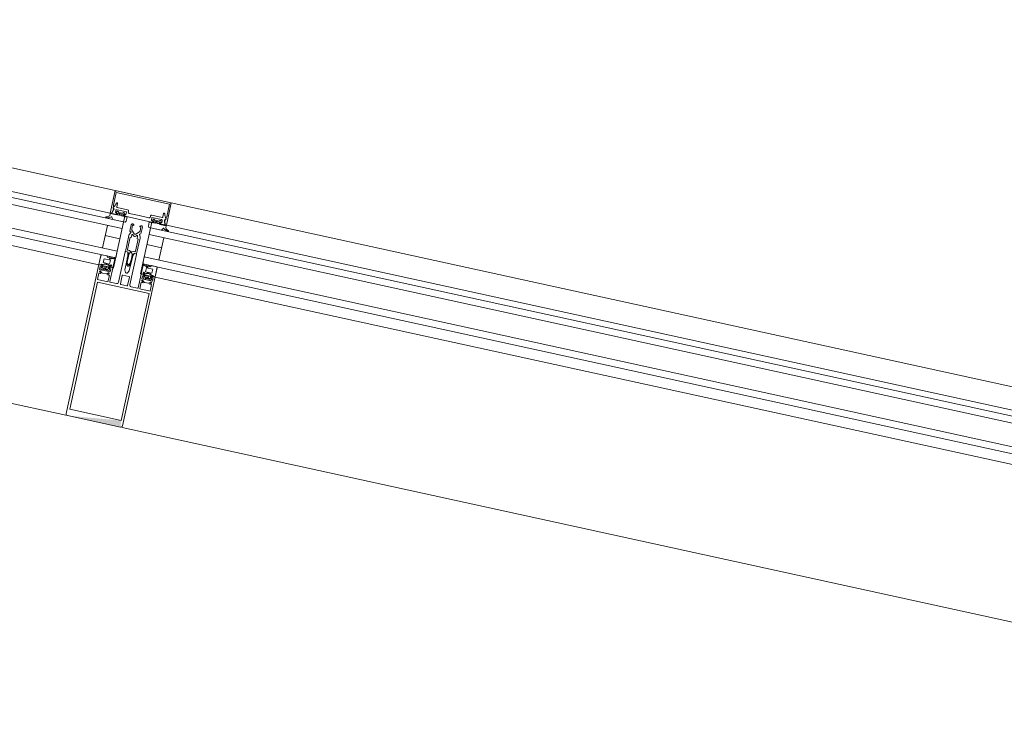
# Model space of a CAD drawing. Header units: metres. Extents: x 233012 to 233264, y 553571 to 554014.
# Tile 247 of 256: x 233200.224 to 233201.079, y 553847.399 to 553848. Entities that reach past the tile are written whole.
import ezdxf

# ---------------------------------------------------------------- set-up
doc = ezdxf.new("R2010")
doc.units = ezdxf.units.M
for name, color, linetype, lineweight in [('A-NL$1A_detailuitwerking', 252, 'Continuous', 5), ('A-NL$1B_3D-modellen_algemeen', 252, 'Continuous', 5), ('A-NL30_stijlen_dorpels-pui', 252, 'Continuous', 5), ('A-NL38_vlakvullingen-pui', 252, 'Continuous', 5)]:
    doc.layers.add(name, color=color, linetype=linetype, lineweight=lineweight)

# ---------------------------------------------------------------- blocks, each defined once
blk = doc.blocks.new('NLRS_21_CWP_dubbele beglazing_gen_mie - dubbele beglazing_gen-2812561-01_Situatie')
at = {"layer": 'A-NL38_vlakvullingen-pui'}
for p, q in [((0.588, 0.032), (-0.588, 0.032)), ((-0.588, 0.032), (-0.588, 0.026)), ((-0.588, 0.026), (0.588, 0.026)), ((0.588, 0.026), (0.588, 0.032)), ((0.588, 0.006), (-0.588, 0.006)), ((-0.588, 0.006), (-0.588, 0)), ((-0.588, 0), (0.588, 0)), ((0.588, 0), (0.588, 0.006))]:
    blk.add_line(p, q, dxfattribs=at)
blk = doc.blocks.new('Rectangular Mullion - NLRS_31_CWM_vliesgevelprofiel bxh 50x200_gen_mie-7364585-01_Situatie')
at = {"layer": 'A-NL30_stijlen_dorpels-pui'}
for p, q in [((233201.47911, 553847.59465), (233200.35569, 553847.84048)), ((233200.35142, 553847.82094), (233201.47483, 553847.57511)), ((233200.34479, 553847.79066), (233200.34906, 553847.8102)), ((233200.34163, 553847.7762), (233200.34351, 553847.7848)), ((233200.34158, 553847.77601), (233201.465, 553847.53017)), ((233200.31294, 553847.6451), (233201.43636, 553847.39927)), ((233201.51577, 553847.52827), (233201.51389, 553847.51968))]:
    blk.add_line(p, q, dxfattribs=at)
blk = doc.blocks.new('NLRS_21_CWP_dubbele beglazing_gen_mie - dubbele beglazing_gen-7324493-01_Situatie')
at = {"layer": 'A-NL38_vlakvullingen-pui'}
for p, q in [((0.3605, 0.032), (-0.3605, 0.032)), ((-0.3605, 0.032), (-0.3605, 0.026)), ((-0.3605, 0.026), (0.3605, 0.026)), ((0.3605, 0.026), (0.3605, 0.032)), ((0.3605, 0.006), (-0.3605, 0.006)), ((-0.3605, 0.006), (-0.3605, 0)), ((-0.3605, 0), (0.3605, 0)), ((0.3605, 0), (0.3605, 0.006))]:
    blk.add_line(p, q, dxfattribs=at)
blk = doc.blocks.new('Rectangular Mullion - NLRS_31_CWM_vliesgevelprofiel bxh 50x200_gen_mie-6738714-01_Situatie')
at = {"layer": 'A-NL30_stijlen_dorpels-pui'}
for p, q in [((233200.30685, 553847.85117), (233199.62791, 553847.99974)), ((233199.62364, 553847.9802), (233200.30257, 553847.83163)), ((233199.61701, 553847.94992), (233199.62129, 553847.96945)), ((233199.61385, 553847.93546), (233199.61573, 553847.94405)), ((233199.6138, 553847.93526), (233200.29274, 553847.78669)), ((233200.30022, 553847.82088), (233200.29595, 553847.80135)), ((233199.58516, 553847.80436), (233200.26409, 553847.65579)), ((233200.29466, 553847.79549), (233200.29278, 553847.78689))]:
    blk.add_line(p, q, dxfattribs=at)
blk = doc.blocks.new('Rectangular Mullion - vliesgevelprofiel_gen_bxh200x50-V136-01_Situatie')
at = {"layer": 'A-NL30_stijlen_dorpels-pui'}
blk.add_hatch(color=256, dxfattribs=at).paths.add_polyline_path([(-0.0235, 0.175), (-0.0229, 0.1692), (0.0235, 0.175)])
at = {"layer": 'A-NL$1A_detailuitwerking'}
for p, q in [((-0.025, 0.1735), (-0.025, 0.0408)), ((0.0235, 0.175), (-0.0235, 0.175)), ((0.025, 0.0408), (0.025, 0.1735)), ((-0.0229, 0.0561), (-0.0229, 0.1692)), ((-0.0229, 0.1692), (0.0229, 0.1692)), ((0.0229, 0.1692), (0.0229, 0.0561)), ((-0.0235, 0.0481), (-0.0235, 0.0538)), ((-0.0235, 0.0538), (-0.0141, 0.0538)), ((0.0229, 0.0561), (-0.0229, 0.0561)), ((-0.0141, 0.0538), (-0.0141, 0.0481)), ((-0.0126, 0.0413), (-0.0126, 0.0533)), ((-0.0121, 0.0538), (-0.0065, 0.0538)), ((-0.005, 0.0523), (-0.005, 0.0253)), ((-0.0032, 0.0459), (-0.0032, 0.0533)), ((-0.0027, 0.0538), (0.0027, 0.0538)), ((0.0032, 0.0533), (0.0032, 0.0459)), ((0.005, 0.0253), (0.005, 0.0523)), ((0.0065, 0.0538), (0.0121, 0.0538)), ((0.0126, 0.0533), (0.0126, 0.0413)), ((0.0141, 0.0481), (0.0141, 0.0538)), ((0.0141, 0.0538), (0.0235, 0.0538)), ((0.0235, 0.0538), (0.0235, 0.0481)), ((-0.0217, 0.0481), (-0.0235, 0.0481)), ((-0.0235, 0.0422), (-0.0235, 0.0449)), ((-0.0235, 0.0449), (-0.0141, 0.0449)), ((-0.02295, 0.04685), (-0.0217, 0.0481)), ((-0.02176, 0.04451), (-0.02258, 0.04354)), ((-0.02118, 0.04721), (-0.02224, 0.04615)), ((-0.0212, 0.0417), (-0.0212, 0.0429)), ((-0.0207, 0.0434), (-0.01965, 0.0434)), ((-0.01713, 0.0475), (-0.02047, 0.0475)), ((-0.01765, 0.044), (-0.01995, 0.044)), ((-0.01795, 0.0434), (-0.0169, 0.0434)), ((-0.01536, 0.04615), (-0.01642, 0.04721)), ((-0.0164, 0.0429), (-0.0164, 0.0417)), ((-0.0141, 0.0481), (-0.0159, 0.0481)), ((-0.0159, 0.0481), (-0.01465, 0.04685)), ((-0.01502, 0.04354), (-0.01585, 0.04452)), ((-0.0141, 0.0449), (-0.0141, 0.0422)), ((0.0027, 0.0454), (-0.0027, 0.0454)), ((0.0159, 0.0481), (0.0141, 0.0481)), ((0.0141, 0.0422), (0.0141, 0.0449)), ((0.0141, 0.0449), (0.0235, 0.0449)), ((0.01465, 0.04685), (0.0159, 0.0481)), ((0.01585, 0.04452), (0.01502, 0.04354)), ((0.01642, 0.04721), (0.01536, 0.04615)), ((0.0164, 0.0417), (0.0164, 0.0429)), ((0.0169, 0.0434), (0.01795, 0.0434)), ((0.02047, 0.0475), (0.01713, 0.0475)), ((0.01995, 0.044), (0.01765, 0.044)), ((0.01965, 0.0434), (0.0207, 0.0434)), ((0.02224, 0.04615), (0.02118, 0.04721)), ((0.0212, 0.0429), (0.0212, 0.0417)), ((0.0235, 0.0481), (0.0217, 0.0481)), ((0.0217, 0.0481), (0.02295, 0.04685)), ((0.02258, 0.04354), (0.02176, 0.04451)), ((0.0235, 0.0449), (0.0235, 0.0422)), ((-0.025, 0.0408), (-0.0231, 0.0408)), ((-0.02365, 0.0408), (-0.025, 0.0408)), ((-0.025, 0.0408), (-0.025, 0.0329)), ((-0.02295, 0.0401), (-0.02365, 0.0408)), ((-0.0217, 0.0422), (-0.0235, 0.0422)), ((-0.0231, 0.0408), (-0.0217, 0.0422)), ((-0.02191, 0.0408), (-0.02296, 0.0408)), ((-0.0216, 0.0401), (-0.02295, 0.0401)), ((-0.02278, 0.0402), (-0.02138, 0.04014)), ((-0.0216, 0.0384), (-0.016, 0.0384)), ((-0.0216, 0.0349), (-0.0216, 0.0384)), ((-0.016, 0.0349), (-0.0216, 0.0349)), ((-0.01979, 0.0412), (-0.0207, 0.0412)), ((-0.01918, 0.0427), (-0.01979, 0.0412)), ((-0.01781, 0.0412), (-0.01842, 0.0427)), ((-0.0169, 0.0412), (-0.01781, 0.0412)), ((-0.01671, 0.03427), (-0.0143, 0.0332)), ((-0.01615, 0.0402), (-0.0147, 0.0402)), ((-0.016, 0.0384), (-0.016, 0.0349)), ((-0.0141, 0.0422), (-0.0159, 0.0422)), ((-0.0159, 0.0422), (-0.0145, 0.0408)), ((-0.01464, 0.0389), (-0.01584, 0.0401)), ((-0.0126, 0.0408), (-0.01569, 0.0408)), ((-0.0145, 0.0408), (-0.0131, 0.0408)), ((-0.0126, 0.0332), (-0.0126, 0.0408)), ((-0.002, 0.04064), (-0.00087, 0.0426)), ((-0.002, 0.0283), (-0.002, 0.04064)), ((-0.00085, 0.03632), (-0.00187, 0.03455)), ((-0.00133, 0.03379), (-0.00042, 0.03536)), ((0.00043, 0.03534), (0.00133, 0.03379)), ((0.00087, 0.0426), (0.002, 0.04064)), ((0.00187, 0.03455), (0.00087, 0.03629)), ((0.002, 0.04064), (0.002, 0.0283)), ((0.01569, 0.0408), (0.0126, 0.0408)), ((0.0126, 0.0408), (0.0126, 0.0332)), ((0.0131, 0.0408), (0.0145, 0.0408)), ((0.0159, 0.0422), (0.0141, 0.0422)), ((0.0143, 0.0332), (0.01671, 0.03427)), ((0.0145, 0.0408), (0.0159, 0.0422)), ((0.01584, 0.0401), (0.01464, 0.0389)), ((0.0147, 0.0402), (0.01615, 0.0402)), ((0.016, 0.0349), (0.016, 0.0384)), ((0.016, 0.0384), (0.0216, 0.0384)), ((0.0216, 0.0349), (0.016, 0.0349)), ((0.01781, 0.0412), (0.0169, 0.0412)), ((0.01842, 0.0427), (0.01781, 0.0412)), ((0.01979, 0.0412), (0.01918, 0.0427)), ((0.0207, 0.0412), (0.01979, 0.0412)), ((0.02138, 0.04014), (0.02278, 0.0402)), ((0.02295, 0.0401), (0.0216, 0.0401)), ((0.0216, 0.0384), (0.0216, 0.0349)), ((0.0235, 0.0422), (0.0217, 0.0422)), ((0.0217, 0.0422), (0.0231, 0.0408)), ((0.02296, 0.0408), (0.02191, 0.0408)), ((0.02365, 0.0408), (0.02295, 0.0401)), ((0.0231, 0.0408), (0.025, 0.0408)), ((0.025, 0.0408), (0.02365, 0.0408)), ((0.025, 0.0329), (0.025, 0.0408)), ((-0.025, 0.0329), (-0.02448, 0.032)), ((-0.02448, 0.032), (-0.01972, 0.032)), ((-0.01972, 0.032), (-0.01894, 0.03336)), ((-0.01567, 0.03312), (-0.01701, 0.03364)), ((-0.01349, 0.0329), (-0.01567, 0.03312)), ((-0.0143, 0.0332), (-0.0126, 0.0332)), ((-0.01371, 0.032), (-0.01292, 0.032)), ((-0.0025, 0.02675), (-0.002, 0.0283)), ((-0.0025, 0.0258), (-0.0025, 0.02675)), ((0.002, 0.0283), (0.0025, 0.02675)), ((0.0025, 0.02675), (0.0025, 0.0258)), ((0.0126, 0.0332), (0.0143, 0.0332)), ((0.01292, 0.032), (0.01371, 0.032)), ((0.01567, 0.03312), (0.01349, 0.0329)), ((0.01701, 0.03364), (0.01567, 0.03312)), ((0.01894, 0.03336), (0.01972, 0.032)), ((0.01972, 0.032), (0.02448, 0.032)), ((0.02448, 0.032), (0.025, 0.0329)), ((-0.00342, 0.02479), (-0.005, 0.02479)), ((-0.005, 0.02479), (-0.005, 0.01066)), ((-0.0045, 0.0248), (-0.0035, 0.0248)), ((-0.0035, 0.0119), (-0.0035, 0.02281)), ((-0.003, 0.02331), (-0.00165, 0.02331)), ((-0.00165, 0.02331), (-0.00048, 0.02398)), ((0.0005, 0.02397), (0.00165, 0.02331)), ((0.00165, 0.02331), (0.003, 0.02331)), ((0.005, 0.02479), (0.00342, 0.02479)), ((0.0035, 0.0248), (0.0045, 0.0248)), ((0.0035, 0.02281), (0.0035, 0.0119)), ((0.005, 0.01066), (0.005, 0.02479)), ((-0.00481, 0.00982), (-0.00372, 0.00747)), ((-0.0026, 0.0119), (-0.0035, 0.0119)), ((-0.0026, 0.00962), (-0.0026, 0.0119)), ((-0.00106, 0.00994), (-0.00175, 0.00925)), ((0.00175, 0.00925), (0.00106, 0.00994)), ((0.0035, 0.0119), (0.0026, 0.0119)), ((0.0026, 0.0119), (0.0026, 0.00962)), ((0.00372, 0.00747), (0.00481, 0.00982)), ((-0.02168, 0), (-0.02273, -0.00181)), ((-0.01051, 0), (-0.02168, 0)), ((-0.0099, -0.00106), (-0.01051, 0)), ((-0.00372, 0.00747), (-0.005, 0.00688)), ((-0.005, 0.00688), (-0.005, 0.0011)), ((-0.0037, 0.0011), (-0.0037, 0.00475)), ((-0.00265, 0.0011), (-0.0037, 0.0011)), ((-0.00341, 0.00546), (-0.00071, 0.00816)), ((0.00071, 0.00816), (0.00341, 0.00546)), ((0.0037, 0.0011), (0.00265, 0.0011)), ((0.0037, 0.00475), (0.0037, 0.0011)), ((0.005, 0.00688), (0.00372, 0.00747)), ((0.005, 0.0011), (0.005, 0.00688)), ((0.01051, 0), (0.0099, -0.00106)), ((0.02168, 0), (0.01051, 0)), ((0.02273, -0.00181), (0.02168, 0)), ((-0.0239, -0.005), (-0.025, -0.005)), ((-0.025, -0.005), (-0.025, -0.0235)), ((-0.02494, -0.00266), (-0.02485, -0.0045)), ((-0.02485, -0.0045), (-0.01932, -0.0045)), ((-0.02273, -0.00858), (-0.0239, -0.005)), ((-0.0203, -0.005), (-0.0235, -0.005)), ((-0.0235, -0.005), (-0.0225, -0.00875)), ((-0.0207, -0.008), (-0.0207, -0.0064)), ((-0.0207, -0.0064), (-0.0195, -0.0064)), ((-0.0195, -0.00548), (-0.0203, -0.005)), ((-0.01935, -0.00621), (-0.01994, -0.0068)), ((-0.01994, -0.0068), (-0.0194, -0.00764)), ((-0.0195, -0.0064), (-0.0195, -0.00548)), ((-0.0185, -0.0064), (-0.0185, -0.0048)), ((-0.0185, -0.0048), (-0.0172, -0.0048)), ((-0.01628, -0.0064), (-0.0185, -0.0064)), ((-0.01798, -0.00712), (-0.01422, -0.00712)), ((-0.0172, -0.0048), (-0.01628, -0.0064)), ((-0.01592, -0.0064), (-0.015, -0.0048)), ((-0.0137, -0.0064), (-0.01592, -0.0064)), ((-0.015, -0.0048), (-0.0137, -0.0048)), ((-0.0137, -0.0048), (-0.0137, -0.0064)), ((-0.01288, -0.0045), (-0.0099, -0.0045)), ((-0.01226, -0.0068), (-0.01285, -0.00621)), ((-0.0128, -0.00764), (-0.01226, -0.0068)), ((-0.0117, -0.005), (-0.0125, -0.00548)), ((-0.0125, -0.00548), (-0.0125, -0.0064)), ((-0.0125, -0.0064), (-0.0113, -0.0064)), ((0, -0.005), (-0.0117, -0.005)), ((-0.0113, -0.0064), (-0.0113, -0.009)), ((-0.0099, -0.0045), (-0.0099, -0.00106)), ((-0.0088, -0.00815), (0, -0.00815)), ((0.0117, -0.005), (0, -0.005)), ((0, -0.00815), (0.0088, -0.00815)), ((0.0099, -0.00106), (0.0099, -0.0045)), ((0.0099, -0.0045), (0.01288, -0.0045)), ((0.0113, -0.009), (0.0113, -0.0064)), ((0.0113, -0.0064), (0.0125, -0.0064)), ((0.0125, -0.00548), (0.0117, -0.005)), ((0.01285, -0.00621), (0.01226, -0.0068)), ((0.01226, -0.0068), (0.0128, -0.00764)), ((0.0125, -0.0064), (0.0125, -0.00548)), ((0.0137, -0.0064), (0.0137, -0.0048)), ((0.0137, -0.0048), (0.015, -0.0048)), ((0.01592, -0.0064), (0.0137, -0.0064)), ((0.01422, -0.00712), (0.01798, -0.00712)), ((0.015, -0.0048), (0.01592, -0.0064)), ((0.01628, -0.0064), (0.0172, -0.0048)), ((0.0185, -0.0064), (0.01628, -0.0064)), ((0.0172, -0.0048), (0.0185, -0.0048)), ((0.0185, -0.0048), (0.0185, -0.0064)), ((0.01932, -0.0045), (0.02485, -0.0045)), ((0.01994, -0.0068), (0.01935, -0.00621)), ((0.0194, -0.00764), (0.01994, -0.0068)), ((0.0203, -0.005), (0.0195, -0.00548)), ((0.0195, -0.00548), (0.0195, -0.0064)), ((0.0195, -0.0064), (0.0207, -0.0064)), ((0.0235, -0.005), (0.0203, -0.005)), ((0.0207, -0.0064), (0.0207, -0.008)), ((0.0225, -0.00875), (0.0235, -0.005)), ((0.0239, -0.005), (0.02273, -0.00858)), ((0.025, -0.005), (0.0239, -0.005)), ((0.02485, -0.0045), (0.02494, -0.00266)), ((0.025, -0.0235), (0.025, -0.005)), ((-0.0237, -0.01224), (-0.0234, -0.01106)), ((-0.0237, -0.0235), (-0.0237, -0.01224)), ((-0.0205, -0.0144), (-0.0205, -0.0115)), ((-0.02, -0.011), (-0.0108, -0.011)), ((-0.0113, -0.009), (-0.0197, -0.009)), ((-0.0098, -0.01), (-0.0098, -0.00915)), ((0.0098, -0.00915), (0.0098, -0.01)), ((0.0108, -0.011), (0.02, -0.011)), ((0.0197, -0.009), (0.0113, -0.009)), ((0.0205, -0.0115), (0.0205, -0.0144)), ((0.0234, -0.01106), (0.0237, -0.01224)), ((0.0237, -0.01224), (0.0237, -0.0235)), ((0.0237, -0.0235), (-0.0237, -0.0235)), ((-0.0235, -0.025), (0.0235, -0.025))]:
    blk.add_line(p, q, dxfattribs=at)
for centre, radius, start, end in [((-0.04794, 0.03017), 0.05, 1.4173, 5.03041), ((0.04794, 0.03017), 0.05, 178.5827, 184.31415), ((0.04794, 0.03017), 0.0494, 175.79774, 184.73505), ((-0.04794, 0.03017), 0.0494, 355.26495, 4.20226), ((-0.04794, 0.03017), 0.05, 355.68585, 1.4173), ((-0.04048, -0.0208), 0.02, 18.17999, 31.31189)]:
    blk.add_arc(centre, radius, start, end, dxfattribs=at)
for centre, major_axis, start_param, end_param in [((-0.0235, 0.1735), (0, 0.0015), 0, 1.570797), ((0.0235, 0.1735), (-0.00134, 0.00068), 3.610616, 5.181413), ((-0.0121, 0.0533), (0.000438, 0.000241), 1.068763, 2.639559), ((-0.0065, 0.0523), (0.00106, 0.00106), 5.497787, 7.068583), ((-0.0027, 0.0533), (0.000417, 0.000275), 0.987844, 2.55864), ((0.0027, 0.0533), (0.000479, 0.000145), 5.989184, 7.55998), ((0.0065, 0.0523), (0.00145, 0.00038), 1.314602, 2.885398), ((0.0121, 0.0533), (0.0005, 0.000018), 6.247532, 7.818328), ((-0.02259, 0.0465), (0.00015, 0.000477), 1.089743, 4.231336), ((-0.02181, 0.04343), (-0.00042, 0.000656), 0.855684, 2.323661), ((-0.02115, 0.044), (0.00074, 0.000305), 0.481671, 2.052467), ((-0.0207, 0.0429), (0.000191, 0.000462), 0.392699, 1.963495), ((-0.02047, 0.0465), (-0.000747, 0.000665), 5.439233, 6.224631), ((-0.01976, 0.0449), (0.000871, 0.000312), 3.119136, 4.159926), ((-0.01965, 0.04289), (0.00029, 0.000418), 4.931333, 6.889198), ((-0.01795, 0.04289), (0, 0.000509), 0, 1.957866), ((-0.01784, 0.0449), (0.000078, 0.000922), 3.434707, 4.475497), ((-0.01713, 0.0465), (0.000949, 0.000316), 0.463648, 1.249046), ((-0.01645, 0.044), (-0.000794, 0.000098), 3.979138, 5.533029), ((-0.0169, 0.0429), (0.000178, 0.000467), 5.07571, 6.646506), ((-0.01579, 0.04343), (-0.000096, 0.000774), 3.265663, 4.733634), ((-0.01501, 0.0465), (0.000009, 0.0005), 2.374704, 5.516297), ((-0.0027, 0.0459), (-0.000101, 0.00049), 1.36835, 2.939147), ((0, 0.0421), (-0.001, 0.00003), 3.695167, 5.789562), ((0.0027, 0.0459), (0.000069, 0.000495), 3.280743, 4.851539), ((0.01501, 0.0465), (-0.00008, 0.000494), 0.624523, 3.766116), ((0.01579, 0.04343), (-0.000361, 0.000691), 0.944564, 2.412535), ((0.01645, 0.044), (-0.0008, 0.000022), 4.041581, 5.595472), ((0.0169, 0.0429), (-0.000077, 0.000494), 6.128334, 7.69913), ((0.01713, 0.0465), (0.000973, 0.00023), 1.338972, 2.124371), ((0.01784, 0.0449), (0.000925, 0.000023), 3.437778, 4.478568), ((0.01795, 0.04289), (0.000463, 0.00021), 5.470133, 7.427998), ((0.01965, 0.04289), (0.000384, 0.000334), 0.854261, 2.812127), ((0.01976, 0.0449), (-0.000787, 0.000486), 2.332935, 3.373724), ((0.02047, 0.0465), (-0.00099, 0.000139), 4.066141, 4.851539), ((0.02115, 0.044), (-0.000777, 0.000191), 4.080745, 5.651541), ((0.0207, 0.0429), (-0.000236, 0.000441), 4.220992, 5.791788), ((0.02181, 0.04343), (-0.000764, 0.000153), 2.016696, 3.484673), ((0.02259, 0.0465), (-0.000218, 0.00045), 1.904941, 5.046534), ((-0.02277, 0.04053), (-0.000272, 0.000187), 5.926495, 8.415104), ((-0.01896, 0.04189), (-0.0029, 0.00121), 0.143822, 0.749382), ((-0.01872, 0.04337), (-0.00275, 0.00338), 1.737235, 3.180711), ((-0.0188, 0.04371), (0.00421, 0.00128), 3.790712, 5.063531), ((-0.0207, 0.0417), (0, 0.0005), 1.570796, 3.141593), ((-0.01685, 0.03395), (0.000208, 0.000281), 0.218792, 3.289317), ((-0.0169, 0.0417), (0.000224, 0.000447), 3.60524, 5.176037), ((-0.01864, 0.04189), (-0.00309, 0.00055), 2.965091, 3.571207), ((-0.0147, 0.03955), (0.000532, 0.000373), 4.187828, 7.242969), ((-0.0131, 0.0413), (0.000491, 0.000095), 4.522136, 6.092932), ((0.04794, 0.03017), (0.02632, 0.04251), 2.037369, 2.10043), ((0, 0.03579), (-0.000551, 0.000835), 4.652438, 6.72012), ((0, 0.03509), (0.000492, 0.000091), 0.340637, 2.397257), ((0.0131, 0.0413), (0.000045, 0.000498), 1.660723, 3.231519), ((0.0147, 0.03955), (0.000479, 0.000439), 0.828624, 3.883765), ((0.01864, 0.04189), (-0.00309, 0.00057), 6.211958, 6.818073), ((0.01872, 0.04337), (0.00408, 0.00154), 3.629782, 5.073258), ((0.0188, 0.04371), (-0.00406, 0.00169), 1.318109, 2.590928), ((0.0169, 0.0417), (0.000224, 0.000447), 2.034444, 3.60524), ((0.01685, 0.03395), (0.000051, 0.000346), 3.778279, 6.848805), ((0.0207, 0.0417), (-0.000199, 0.000459), 2.73277, 4.303566), ((0.01896, 0.04189), (-0.00313, 0.00029), 2.882626, 3.488186), ((0.02277, 0.04053), (0.000011, 0.00033), 3.214304, 5.702913), ((-0.01371, 0.0427), (-0.00373, 0.01003), 2.275457, 2.785703), ((-0.01344, 0.0323), (0.000476, 0.000365), 5.105496, 7.288456), ((-0.0035, 0.0258), (-0.000759, 0.000651), 2.27987, 3.850666), ((-0.00342, 0.02629), (0.00085, 0.00123), 3.746317, 5.392409), ((0, 0.02609), (-0.000916, 0.000916), 0.784951, 2.35613), ((0, 0.02609), (0.000916, 0.000916), 3.926865, 5.498043), ((0.00342, 0.02629), (0.00106, 0.00106), 2.280898, 3.926991), ((0.0035, 0.0258), (0.000894, 0.000447), 2.677945, 4.248741), ((0.01344, 0.0323), (-0.000526, 0.000289), 5.127272, 7.310232), ((0.01371, 0.0427), (0.00589, 0.00893), 3.724545, 4.234792), ((-0.0045, 0.0253), (-0.000073, 0.000495), 1.425068, 2.995864), ((-0.003, 0.02281), (0.000094, 0.000491), 0.190253, 1.761049), ((0, 0.0231), (0.00026, 0.000968), 6.024039, 7.050589), ((0.003, 0.02281), (0.000094, 0.000491), 4.902642, 6.473438), ((0.0045, 0.0253), (0.000491, 0.000095), 4.522136, 6.092932), ((-0.003, 0.01066), (-0.00168, 0.00109), 0.576286, 1.012179), ((-0.0021, 0.0096), (-0.000133, 0.000482), 1.269335, 3.656781), ((0, 0.00888), (-0.00064, 0.00136), 5.844841, 6.63087), ((0, 0.00888), (0.00106, 0.00106), 0, 0.786029), ((0.0021, 0.0096), (0.000017, 0.0005), 2.390403, 4.777849), ((0.003, 0.01066), (0.00136, 0.00146), 5.026291, 5.462185), ((-0.004, 0.0011), (-0.000851, 0.000526), 0.553574, 2.300346), ((-0.00365, 0.0011), (-0.000689, 0.000725), 2.206027, 3.952898), ((-0.0027, 0.00475), (0.000973, 0.00023), 2.124361, 2.909769), ((0, 0.00745), (-0.000995, 0.000098), 4.810157, 5.59648), ((0, 0.00745), (-0.0009, 0.000435), 4.377786, 5.16411), ((0.00365, 0.0011), (0.000954, 0.000301), 2.836182, 4.583053), ((0.0027, 0.00475), (-0.000433, 0.000901), 4.264357, 5.049764), ((0.004, 0.0011), (-0.000238, 0.000971), 2.725757, 4.472529), ((-0.0275, -0.00055), (-0.000179, 0.000356), 5.816041, 8.699377), ((-0.0289, -0.00585), (0.0019, 0.00472), 5.774591, 6.407606), ((-0.02788, -0.0064), (-0.0034, 0.00526), 4.937872, 5.648125), ((-0.02316, -0.00156), (-0.00002, 0.0005), 2.315222, 4.147817), ((-0.0197, -0.008), (-0.000984, 0.000175), 0.176495, 1.747291), ((-0.01363, -0.00548), (-0.00565, 0.00119), 0.037592, 0.33537), ((-0.01878, -0.00712), (0.000752, 0.000274), 3.490658, 5.934119), ((-0.01342, -0.00712), (-0.000545, 0.000585), 0.821052, 3.264513), ((-0.01857, -0.00548), (-0.0054, 0.00202), 3.371602, 3.66938), ((-0.0088, -0.00915), (0.00016, 0.000986), 0.160875, 1.731672), ((0.0088, -0.00915), (0.000994, 0.000098), 6.184488, 7.755284), ((0.01857, -0.00548), (0.00385, 0.0043), 2.132148, 2.429925), ((0.01342, -0.00712), (-0.000725, 0.000338), 1.134464, 3.577925), ((0.01878, -0.00712), (-0.000545, 0.000585), 0.821052, 3.264513), ((0.01363, -0.00548), (-0.00521, 0.00247), 3.45679, 3.754568), ((0.0197, -0.008), (-0.000792, 0.000609), 2.225893, 3.79669), ((0.02316, -0.00156), (0.000115, 0.000487), 2.326219, 4.158815), ((0.02788, -0.0064), (0.006, 0.00179), 1.341626, 2.05188), ((0.0289, -0.00585), (0.00507, 0.00044), 1.742832, 2.375847), ((0.0275, -0.00055), (-0.000114, 0.000382), 3.109846, 5.993182), ((-0.02131, -0.01064), (-0.00021, 0.00212), 0.853429, 1.671043), ((-0.02288, -0.01009), (-0.000186, 0.000572), 6.098445, 8.08587), ((-0.0234, -0.0088), (0.000392, 0.00058), 4.259893, 5.620941), ((-0.02306, -0.00891), (-0.000567, 0.000163), 2.039914, 3.694817), ((-0.021, -0.0144), (0.000426, 0.000262), 2.907544, 5.731836), ((-0.02, -0.0115), (-0.000109, 0.000487), 6.059964, 7.63516), ((-0.0108, -0.01), (0.00099, 0.000135), 4.576916, 6.147712), ((0.0108, -0.01), (0.000828, 0.00056), 2.546448, 4.117244), ((0.02, -0.0115), (0.00025, 0.000432), 5.234915, 6.81011), ((0.021, -0.0144), (0.000465, 0.000184), 2.765017, 5.589309), ((0.04048, -0.0208), (0.00789, 0.01838), 1.429922, 1.659117), ((0.02306, -0.00891), (0.000351, 0.000474), 1.933959, 3.588861), ((0.0234, -0.0088), (-0.000694, 0.000089), 6.096728, 7.458055), ((0.02288, -0.01009), (-0.000427, 0.000424), 3.377916, 5.36534), ((0.02131, -0.01064), (0.00163, 0.00137), 5.381461, 6.199018), ((-0.0235, -0.0235), (-0.0013, 0.00074), 0.515188, 2.085985), ((0.0235, -0.0235), (-0.00046, 0.00143), 2.831899, 4.400972)]:
    blk.add_ellipse(centre, major_axis=major_axis, ratio=1, start_param=start_param, end_param=end_param, dxfattribs=at)
blk = doc.blocks.new('Rectangular Mullion - NLRS_31_CWM_vliesgevelprofiel bxh 50x200_gen_mie-7364573-01_Situatie')
at = {"layer": 'A-NL30_stijlen_dorpels-pui'}
for p, q in [((-0.025, 0.025), (0.025, 0.025)), ((-0.025, 0.005), (-0.025, 0.025)), ((0.025, 0.025), (0.025, 0.005)), ((-0.012, 0.005), (-0.025, 0.005)), ((-0.012, -0.041), (-0.012, 0.005)), ((0.025, 0.005), (0.012, 0.005)), ((0.012, 0.005), (0.012, -0.041)), ((-0.025, -0.041), (-0.012, -0.041)), ((0.012, -0.041), (0.025, -0.041))]:
    blk.add_line(p, q, dxfattribs=at)
blk = doc.blocks.new('NLRS_41_GM_WPB_geisoleerde kantplank_gen_mie - d_175-6804786-01_Situatie')
at = {"layer": 'A-NL$1B_3D-modellen_algemeen'}
for p, q in [((2.783, 0.015), (2.77, 0.015)), ((2.82, 0.015), (2.807, 0.015))]:
    blk.add_line(p, q, dxfattribs=at)

msp = doc.modelspace()

# ---------------------------------------------------------------- block references
at = {"layer": 'A-NL$1B_3D-modellen_algemeen', "rotation": 167.6567290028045}
msp.add_blockref('NLRS_41_GM_WPB_geisoleerde kantplank_gen_mie - d_175-6804786-01_Situatie', (233203.05632, 553847.22392), dxfattribs=at)
at = {"layer": 'A-NL30_stijlen_dorpels-pui'}
for name in ['Rectangular Mullion - NLRS_31_CWM_vliesgevelprofiel bxh 50x200_gen_mie-6738714-01_Situatie', 'Rectangular Mullion - NLRS_31_CWM_vliesgevelprofiel bxh 50x200_gen_mie-7364585-01_Situatie']:
    msp.add_blockref(name, (0, 0), dxfattribs=at)
at = {"layer": 'A-NL30_stijlen_dorpels-pui', "rotation": 167.6567290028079}
msp.add_blockref('Rectangular Mullion - vliesgevelprofiel_gen_bxh200x50-V136-01_Situatie', (233200.32593, 553847.8214), dxfattribs=at)
at = {"layer": 'A-NL30_stijlen_dorpels-pui', "extrusion": (0, 0, -1), "rotation": 12.3432709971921}
msp.add_blockref('Rectangular Mullion - NLRS_31_CWM_vliesgevelprofiel bxh 50x200_gen_mie-7364573-01_Situatie', (-233200.32593, 553847.8214), dxfattribs=at)
at = {"layer": 'A-NL38_vlakvullingen-pui', "rotation": 167.6567290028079}
for name, p in [('NLRS_21_CWP_dubbele beglazing_gen_mie - dubbele beglazing_gen-7324493-01_Situatie', (233199.96204, 553847.90103)), ('NLRS_21_CWP_dubbele beglazing_gen_mie - dubbele beglazing_gen-2812561-01_Situatie', (233200.91206, 553847.69314))]:
    msp.add_blockref(name, p, dxfattribs=at)

doc.saveas('drawing.dxf')
